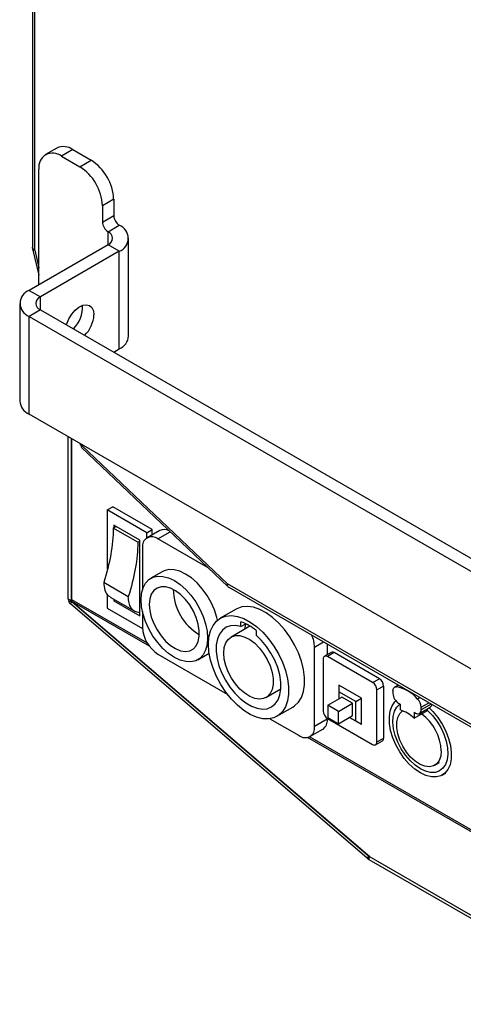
# Model space of a CAD drawing. Header units: millimetres. Extents: x 23 to 1798, y -1246 to 688.
# Tile 4 of 15: x 701 to 812, y -1102 to -855. Entities that reach past the tile are written whole.
import ezdxf

# ---------------------------------------------------------------- set-up
doc = ezdxf.new("R2010")
doc.units = ezdxf.units.MM

msp = doc.modelspace()

# ---------------------------------------------------------------- linework, layer by layer
at = {"color": 7, "linetype": 'Continuous', "lineweight": 25}
for p, q in [((704.37, -822.57), (704.37, -912.05)), ((704.96, -912.77), (704.96, -823.47)), ((710.5, -887.12), (707.67, -888.75)), ((714.5, -887.52), (711.67, -889.15)), ((711.67, -889.15), (716.27, -891.8)), ((714.5, -887.52), (719.1, -890.17)), ((716.27, -891.8), (719.1, -890.17)), ((706.02, -921.4), (706.02, -892.41)), ((724.76, -899.97), (721.93, -901.6)), ((721.93, -901.6), (721.93, -905.68)), ((724.76, -899.97), (724.76, -904.05)), ((721.93, -905.68), (724.76, -904.05)), ((723.34, -908.13), (726.17, -906.5)), ((723.34, -911.4), (723.34, -908.13)), ((723.34, -911.4), (703.54, -922.83)), ((726.17, -913.03), (723.34, -911.4)), ((728.51, -934.26), (728.51, -909.76)), ((704.42, -912.39), (706.02, -919)), ((704.96, -912.77), (706.02, -917.16)), ((726.17, -913.03), (706.37, -924.46)), ((726.17, -937.53), (726.17, -913.03)), ((703.54, -922.83), (706.37, -924.46)), ((701.2, -926.09), (701.2, -950.59)), ((706.37, -927.73), (706.37, -924.46)), ((706.37, -927.73), (703.54, -929.36)), ((706.37, -927.73), (820.92, -993.85)), ((703.54, -953.85), (703.54, -929.36)), ((703.54, -929.36), (818.09, -995.49)), ((724.76, -938.34), (726.17, -937.53)), ((818.09, -1019.98), (703.54, -953.85)), ((713.37, -1000.26), (713.37, -959.53)), ((714.08, -959.94), (714.08, -1000.66)), ((714.22, -960.02), (714.22, -1000.34)), ((716.23, -961.18), (716.32, -961.55)), ((716.71, -962.22), (753.33, -997.11)), ((716.75, -961.48), (716.8, -961.72)), ((716.8, -961.72), (753.26, -996.45)), ((723.13, -977.92), (724.54, -977.1)), ((733.03, -983.63), (723.13, -977.92)), ((723.13, -977.92), (723.13, -992.75)), ((734.44, -982.82), (724.54, -977.1)), ((724.65, -982.47), (725.36, -982.06)), ((730.8, -986.02), (724.65, -982.47)), ((731.33, -985.51), (724.83, -981.76)), ((724.83, -981.76), (724.83, -982.37)), ((733.03, -983.63), (734.44, -982.82)), ((736.29, -983.07), (733.11, -984.91)), ((734.44, -984.14), (734.44, -982.82)), ((731.33, -1004.45), (731.33, -985.51)), ((733.03, -984.96), (733.03, -983.63)), ((735.86, -985.18), (738.94, -983.4)), ((748.43, -992.44), (735.86, -985.18)), ((730.8, -986.02), (731.33, -985.71)), ((731.97, -987.43), (731.97, -997.88)), ((736.89, -993.42), (734.06, -995.05)), ((728.4, -999.68), (722.25, -996.13)), ((830.6, -1041.09), (753.26, -996.45)), ((753.6, -997.32), (831.09, -1042.05)), ((714.08, -1000.66), (713.37, -1000.26)), ((714.22, -1000.34), (733.16, -1011.28)), ((723.13, -999.04), (723.13, -1002.58)), ((723.88, -999.8), (730.03, -1003.35)), ((724.83, -1000.34), (724.83, -1000.7)), ((714.12, -1000.85), (713.5, -1000.9)), ((713.92, -1001.5), (714.27, -1001)), ((788.27, -1065.27), (713.92, -1001.5)), ((714.27, -1000.55), (714.08, -1000.66)), ((714.41, -1000.92), (714.27, -1001)), ((788.62, -1064.77), (714.27, -1001)), ((714.44, -1000.98), (788.94, -1064.87)), ((733.71, -1012.11), (714.44, -1000.98)), ((723.13, -1002.58), (731.98, -1007.69)), ((725.13, -1000.52), (724.83, -1000.7)), ((724.83, -1000.7), (731.33, -1004.45)), ((755.49, -1002.77), (751.46, -1005.1)), ((731.97, -1003.43), (731.97, -1007.35)), ((758.92, -1007.08), (754.18, -1009.81)), ((756.66, -1007.17), (756.66, -1006)), ((756.66, -1007.17), (757.85, -1006.48)), ((760.45, -1008.18), (760.45, -1009.35)), ((775.1, -1012.33), (777.35, -1011.03)), ((775.1, -1032.25), (775.1, -1012.33)), ((778.28, -1011.57), (778.28, -1014.23)), ((735.86, -1014.09), (753.19, -1024.09)), ((745.86, -1015.49), (748.69, -1013.86)), ((779.3, -1013.64), (777.6, -1014.62)), ((780.05, -1013.72), (778.35, -1014.7)), ((789.67, -1021.23), (778.35, -1014.7)), ((791.37, -1020.25), (780.05, -1013.72)), ((777.29, -1015.31), (777.29, -1028.37)), ((786.84, -1025.15), (781.18, -1021.88)), ((781.18, -1021.88), (781.18, -1023.52)), ((789.67, -1021.23), (791.37, -1020.25)), ((792.43, -1022.09), (790.73, -1023.07)), ((792.43, -1035.15), (792.43, -1022.09)), ((796.1, -1021.85), (795.17, -1022.38)), ((796.26, -1021.94), (795.64, -1022.29)), ((762.93, -1024.97), (766.66, -1022.82)), ((766.64, -1023.07), (766.41, -1022.96)), ((778.43, -1026.9), (781.96, -1024.86)), ((785.43, -1025.96), (781.18, -1023.52)), ((781.18, -1023.52), (781.18, -1025.31)), ((784.65, -1026.41), (781.96, -1024.86)), ((790.73, -1036.13), (790.73, -1023.07)), ((794.76, -1023.3), (794.76, -1023.96)), ((801.56, -1025), (800.95, -1025.35)), ((765.65, -1029.69), (769.69, -1027.36)), ((778.43, -1026.9), (778.43, -1030.01)), ((781.11, -1028.46), (778.43, -1026.9)), ((781.11, -1028.46), (784.65, -1026.41)), ((784.65, -1029.52), (784.65, -1026.41)), ((785.43, -1025.96), (786.84, -1025.15)), ((785.43, -1030.86), (785.43, -1025.96)), ((786.84, -1031.68), (786.84, -1025.15)), ((796.17, -1026.41), (796.53, -1026.62)), ((796.53, -1026.62), (796.53, -1028.11)), ((801.42, -1028.96), (804.1, -1027.41)), ((801.83, -1027.38), (803.75, -1026.27)), ((804.33, -1026.6), (801.83, -1028.05)), ((801.83, -1028.05), (801.83, -1027.38)), ((778.43, -1030.01), (781.11, -1031.56)), ((781.11, -1031.56), (781.11, -1028.46)), ((781.11, -1031.56), (784.65, -1029.52)), ((783.87, -1029.97), (786.84, -1031.68)), ((783.87, -1029.97), (785.43, -1030.86)), ((800.06, -1030.15), (803.39, -1028.23)), ((800.06, -1028.66), (800.42, -1028.86)), ((800.06, -1028.66), (800.06, -1030.15)), ((803.39, -1028.23), (803.39, -1027.82)), ((763.92, -1030.29), (771.21, -1034.5)), ((778.28, -1030.42), (775.1, -1032.25)), ((778.28, -1030.17), (778.28, -1030.42)), ((778.35, -1030.21), (789.67, -1036.74)), ((785.43, -1030.86), (786.84, -1031.68)), ((889.33, -1101.94), (773.36, -1034.99)), ((773.91, -1034.8), (889.3, -1101.41)), ((773.96, -1034.77), (777.14, -1032.93)), ((790.42, -1036.82), (792.12, -1035.84)), ((790.73, -1036.13), (792.43, -1035.15)), ((805.23, -1041.97), (806.43, -1041.28)), ((807.12, -1044.43), (807.97, -1043.94)), ((788.62, -1064.77), (788.27, -1065.27)), ((788.74, -1064.81), (788.56, -1065.5)), ((788.74, -1064.7), (788.62, -1064.77)), ((788.88, -1064.83), (788.81, -1064.87)), ((846.45, -1098.14), (788.81, -1064.87)), ((788.81, -1065.68), (788.81, -1064.87)), ((846.45, -1098.96), (788.81, -1065.68))]:
    msp.add_line(p, q, dxfattribs=at)
at = {"color": 7, "linetype": 'Continuous', "lineweight": 25, "flags": 128}
for points in [[(712.95, -931.52), (713.03, -931.24), (713.53, -930), (714.23, -928.83), (715.09, -927.83), (716.03, -927.06), (716.99, -926.58), (717.9, -926.43), (718.68, -926.62), (719.29, -927.13), (719.67, -927.93), (719.81, -928.95)], [(750.8, -1005.56), (750.63, -1004.87), (750.01, -1002.99), (749.18, -1001.13), (748.15, -999.35), (746.96, -997.7), (745.64, -996.23), (744.24, -994.98), (742.79, -994), (741.34, -993.31), (739.93, -992.93), (738.62, -992.88), (737.42, -993.16), (736.89, -993.42)], [(731.61, -1000.45), (731.74, -998.85), (732.12, -997.45), (732.73, -996.28), (733.57, -995.39), (734.6, -994.79), (735.79, -994.52), (737.1, -994.57), (738.51, -994.94), (739.96, -995.63), (741.41, -996.62), (742.81, -997.86), (744.13, -999.33), (745.32, -1000.98), (746.35, -1002.77), (747.18, -1004.62), (747.8, -1006.5), (748.18, -1008.34), (748.3, -1010.09), (748.18, -1011.69), (747.8, -1013.09), (747.18, -1014.26), (746.35, -1015.15), (745.32, -1015.75), (744.13, -1016.02), (742.81, -1015.97), (741.41, -1015.59), (739.96, -1014.9), (738.51, -1013.92), (737.1, -1012.68), (735.79, -1011.21), (734.6, -1009.55), (733.57, -1007.77), (732.73, -1005.92), (732.12, -1004.04), (731.74, -1002.2), (731.61, -1000.45)], [(733.67, -1001.64), (733.79, -1003.17), (734.18, -1004.8), (734.79, -1006.44), (735.62, -1008.03), (736.63, -1009.51), (737.77, -1010.82), (739.01, -1011.9), (740.28, -1012.71), (741.54, -1013.22), (742.73, -1013.39), (743.81, -1013.24), (744.73, -1012.76), (745.46, -1011.97), (745.96, -1010.91), (746.22, -1009.62), (746.22, -1008.15), (745.96, -1006.56), (745.46, -1004.92), (744.73, -1003.29), (743.81, -1001.75), (742.73, -1000.34), (741.54, -999.14), (740.28, -998.2), (739.01, -997.54), (737.77, -997.19), (736.63, -997.18), (735.62, -997.5), (734.79, -998.14), (734.18, -999.06), (733.79, -1000.25), (733.67, -1001.64)], [(769.69, -1027.36), (770.1, -1027.09), (771.07, -1026.16), (771.82, -1024.94), (772.34, -1023.47), (772.59, -1021.78), (772.59, -1019.91), (772.34, -1017.92), (771.82, -1015.85), (771.07, -1013.77), (770.1, -1011.72), (768.94, -1009.75), (767.61, -1007.92), (766.15, -1006.28), (764.59, -1004.87), (762.99, -1003.71), (761.38, -1002.86), (759.79, -1002.32), (758.28, -1002.11), (756.88, -1002.23), (755.63, -1002.69), (755.49, -1002.77)], [(748.51, -1011.6), (748.64, -1009.81), (749.03, -1008.22), (749.66, -1006.87), (750.53, -1005.79), (751.6, -1005.02), (752.85, -1004.56), (754.25, -1004.43), (755.76, -1004.64), (757.35, -1005.18), (758.96, -1006.04), (760.56, -1007.19), (762.12, -1008.61), (763.58, -1010.25), (764.91, -1012.08), (766.07, -1014.04), (767.04, -1016.1), (767.79, -1018.18), (768.3, -1020.25), (768.56, -1022.24), (768.56, -1024.1), (768.3, -1025.8), (767.79, -1027.27), (767.04, -1028.49), (766.07, -1029.42), (764.91, -1030.04), (763.58, -1030.33), (762.12, -1030.29), (760.56, -1029.91), (758.96, -1029.21), (757.35, -1028.2), (755.76, -1026.92), (754.25, -1025.38), (752.85, -1023.64), (751.6, -1021.74), (750.53, -1019.72), (749.66, -1017.65), (749.03, -1015.57), (748.64, -1013.53), (748.51, -1011.6)], [(756.66, -1007.17), (755.31, -1006.91), (754.05, -1006.97), (752.93, -1007.36), (751.99, -1008.06), (751.25, -1009.05), (750.74, -1010.29), (750.47, -1011.76), (750.45, -1013.4), (750.68, -1015.16), (751.15, -1017), (751.85, -1018.84), (752.76, -1020.64), (753.85, -1022.34), (755.09, -1023.89), (756.43, -1025.23), (757.84, -1026.33), (759.27, -1027.16), (760.68, -1027.68), (762.02, -1027.89), (763.26, -1027.77), (764.35, -1027.33), (765.26, -1026.58), (765.96, -1025.55), (766.44, -1024.26), (766.67, -1022.76), (766.64, -1021.1), (766.37, -1019.32), (765.86, -1017.48), (765.12, -1015.64), (764.18, -1013.85), (763.06, -1012.18), (761.8, -1010.66), (760.45, -1009.35)], [(757.66, -1007.81), (757.84, -1006.56), (757.86, -1006.48)], [(752.37, -1013.82), (752.49, -1012.46), (752.87, -1011.29), (753.48, -1010.38), (754.29, -1009.75), (755.28, -1009.44), (756.41, -1009.45), (757.62, -1009.79), (758.87, -1010.44), (760.11, -1011.37), (761.28, -1012.55), (762.34, -1013.93), (763.25, -1015.45), (763.97, -1017.05), (764.46, -1018.66), (764.71, -1020.22), (764.71, -1021.67), (764.46, -1022.94), (763.97, -1023.98), (763.25, -1024.76), (762.34, -1025.23), (761.28, -1025.38), (760.11, -1025.2), (758.87, -1024.71), (757.62, -1023.91), (756.41, -1022.85), (755.28, -1021.57), (754.29, -1020.11), (753.48, -1018.54), (752.87, -1016.93), (752.49, -1015.33), (752.37, -1013.82)], [(794.76, -1023.3), (794.77, -1023.06), (794.82, -1022.86), (794.9, -1022.67), (795, -1022.52), (795.13, -1022.41), (795.28, -1022.33), (795.46, -1022.29), (795.64, -1022.29)], [(803.83, -1027.57), (804.73, -1028.47), (805.97, -1029.97), (807.06, -1031.63), (807.98, -1033.41), (808.68, -1035.23), (809.16, -1037.04), (809.38, -1038.78), (809.35, -1040.39), (809.06, -1041.82), (808.52, -1043.03), (807.76, -1043.96), (806.79, -1044.6), (805.66, -1044.91), (804.39, -1044.9), (803.03, -1044.55), (801.62, -1043.89), (800.21, -1042.93), (798.85, -1041.7), (797.58, -1040.25), (796.44, -1038.62), (795.48, -1036.87), (794.71, -1035.06), (794.18, -1033.24), (793.89, -1031.47), (793.86, -1029.82), (794.08, -1028.34), (794.55, -1027.07), (795.26, -1026.06), (795.5, -1025.83)], [(803.39, -1028.23), (804.63, -1029.48), (805.76, -1030.92), (806.73, -1032.52), (807.52, -1034.2), (808.09, -1035.91), (808.43, -1037.58), (808.51, -1039.15), (808.34, -1040.57), (807.92, -1041.77), (807.27, -1042.73), (806.41, -1043.39), (805.38, -1043.75), (804.2, -1043.78), (802.93, -1043.48), (801.62, -1042.87), (800.3, -1041.96), (799.03, -1040.79), (797.86, -1039.41), (796.83, -1037.86), (795.97, -1036.2), (795.32, -1034.5), (794.9, -1032.81), (794.73, -1031.19), (794.81, -1029.72), (795.14, -1028.43), (795.72, -1027.38), (796.5, -1026.61), (796.51, -1026.61)], [(806.87, -1038.34), (806.74, -1039.66), (806.35, -1040.76), (805.73, -1041.6), (804.89, -1042.14), (803.89, -1042.34), (802.76, -1042.21), (801.57, -1041.75), (800.36, -1040.97), (799.19, -1039.92), (798.12, -1038.65), (797.2, -1037.21), (796.46, -1035.67), (795.95, -1034.11), (795.69, -1032.59), (795.69, -1031.19), (795.95, -1029.98), (796.46, -1029), (797.18, -1028.32)]]:
    msp.add_lwpolyline(points, dxfattribs=at)
at = {"color": 7, "linetype": 'Continuous', "lineweight": 25}
for centre, radius, start, end in [((712.16, -890.79), 4.02, 54.3824, 114.3071), ((709.47, -891.86), 3.49, 50.7967, 189.214), ((712.47, -900.53), 12.29, 2.6055, 57.3945), ((709.65, -902.16), 12.29, 2.6055, 57.3945), ((727.83, -903.91), 3.07, 182.6054, 237.3945), ((725, -905.54), 3.07, 182.6054, 237.3945), ((724.93, -909.76), 3.49, 290.7835, 69.2165), ((722.72, -909.76), 1.75, 290.7835, 69.2167), ((704.78, -926.09), 3.49, 110.7834, 249.2168), ((706.99, -926.09), 1.75, 110.7832, 249.2174), ((709.69, -927.21), 7.25, 313.1103, 4.7702), ((711.98, -928.55), 7.84, 314.5311, 357.0506), ((724.51, -933.86), 4.02, 294.3748, 354.3051), ((705.2, -950.19), 4.02, 185.6943, 245.6258), ((737.4, -985.46), 2.63, 60.7212, 115.0141), ((734.34, -987.04), 2.4, 50.7968, 189.214), ((753.04, -997.72), 13.36, 180.5717, 239.423), ((715.19, -1000.22), 1.82, 181.1087, 202.0203), ((714.6, -1000.65), 0.521, 181.1083, 202.0188), ((740.41, -1006.97), 8.45, 182.6054, 237.3946), ((752.61, -1017.39), 12.1, 49.5995, 70.4059), ((767.46, -1012.56), 7.65, 1.7047, 25.1032), ((777.94, -1015.21), 0.655, 50.7965, 189.2139), ((779.61, -1014.33), 0.754, 54.3814, 114.3086), ((788.43, -1023.17), 2.31, 2.6055, 57.3946), ((790.12, -1022.19), 2.31, 2.6055, 57.3946), ((793.93, -1031.39), 9.26, 40.6944, 79.3109), ((797.83, -1023.82), 3.07, 182.6053, 237.3949), ((798.71, -1027.53), 3.12, 2.859, 44.3194), ((803.6, -1026.65), 0.909, 303.8128, 356.9699), ((779.6, -1028.27), 2.31, 182.6053, 237.3949), ((793.85, -1036.82), 9.12, 47.0623, 72.9431), ((800.97, -1028.19), 0.873, 230.796, 9.2143), ((794.65, -1038.9), 12.23, 2.5842, 53.4616), ((772.73, -1032.64), 2.4, 230.7967, 9.2141), ((775.68, -1030.75), 2.63, 303.9009, 7.4114), ((790.08, -1036.24), 0.655, 230.796, 9.2144), ((791.7, -1035.24), 0.732, 304.6474, 6.6652), ((789.61, -1064.32), 1.58, 228.1371, 239.6565), ((789.04, -1064.48), 0.451, 228.1296, 239.6709)]:
    msp.add_arc(centre, radius, start, end, dxfattribs=at)
for points, knots in [([(704.96, -912.77), (704.77, -912.68), (704.62, -912.55), (704.42, -912.29), (704.37, -912.15), (704.37, -912)], [0, 0, 0, 0, 0.25, 0.25, 0.4999997, 0.4999997, 0.4999997, 0.4999997]), ([(704.45, -912.38), (704.47, -912.45), (704.51, -912.63), (704.79, -912.72), (704.96, -912.77)], [0, 0, 0, 0, 0.415004, 1, 1, 1, 1]), ([(716.8, -961.72), (716.65, -961.71), (716.38, -961.69), (716.36, -961.58), (716.35, -961.54)], [0, 0, 0, 0, 0.584998, 1, 1, 1, 1]), ([(716.73, -962.2), (716.7, -962.17), (716.62, -962.1), (716.74, -961.86), (716.8, -961.72)], [0, 0, 0, 0, 0.415038, 1, 1, 1, 1]), ([(722.25, -996.13), (722.32, -996.79), (722.45, -998.06), (723.09, -999.28), (723.7, -999.63), (723.9, -999.75)], [0, 0, 0, 0, 0.416855, 0.798725, 1, 1, 1, 1]), ([(753.26, -996.45), (753.23, -996.61), (753.17, -996.9), (753.3, -997.03), (753.35, -997.08)], [0, 0, 0, 0, 0.58496, 1, 1, 1, 1]), ([(753.64, -997.34), (753.64, -997.34), (753.49, -997.31), (753.32, -997.02), (753.28, -996.64), (753.26, -996.45)], [0, 0, 0, 0, 0.000103, 0.500055, 1, 1, 1, 1]), ([(731.33, -1003.69), (730.89, -1003.63), (729.98, -1003.49), (729.07, -1002.56), (728.54, -1001.24), (728.45, -1000.21), (728.4, -999.68)], [0, 0, 0, 0, 0.25677, 0.53329, 0.757148, 1, 1, 1, 1])]:
    msp.add_open_spline(points, degree=3, knots=knots, dxfattribs=at)
for points in [[(724.65, -982.47), (724.61, -986.78), (723.81, -991.33), (722.25, -996.13)], [(730.8, -986.02), (730.76, -990.33), (729.96, -994.89), (728.4, -999.68)], [(714.44, -1000.98), (714.33, -1000.81), (714.25, -1000.59), (714.22, -1000.34)], [(713.92, -1001.5), (713.75, -1001.33), (713.61, -1001.12), (713.5, -1000.9)], [(714.27, -1001), (714.21, -1000.96), (714.16, -1000.9), (714.12, -1000.85)], [(788.56, -1065.5), (788.46, -1065.43), (788.36, -1065.36), (788.27, -1065.27)], [(788.74, -1064.81), (788.7, -1064.8), (788.66, -1064.79), (788.62, -1064.77)]]:
    msp.add_open_spline(points, degree=3, dxfattribs=at)

doc.saveas('drawing.dxf')
